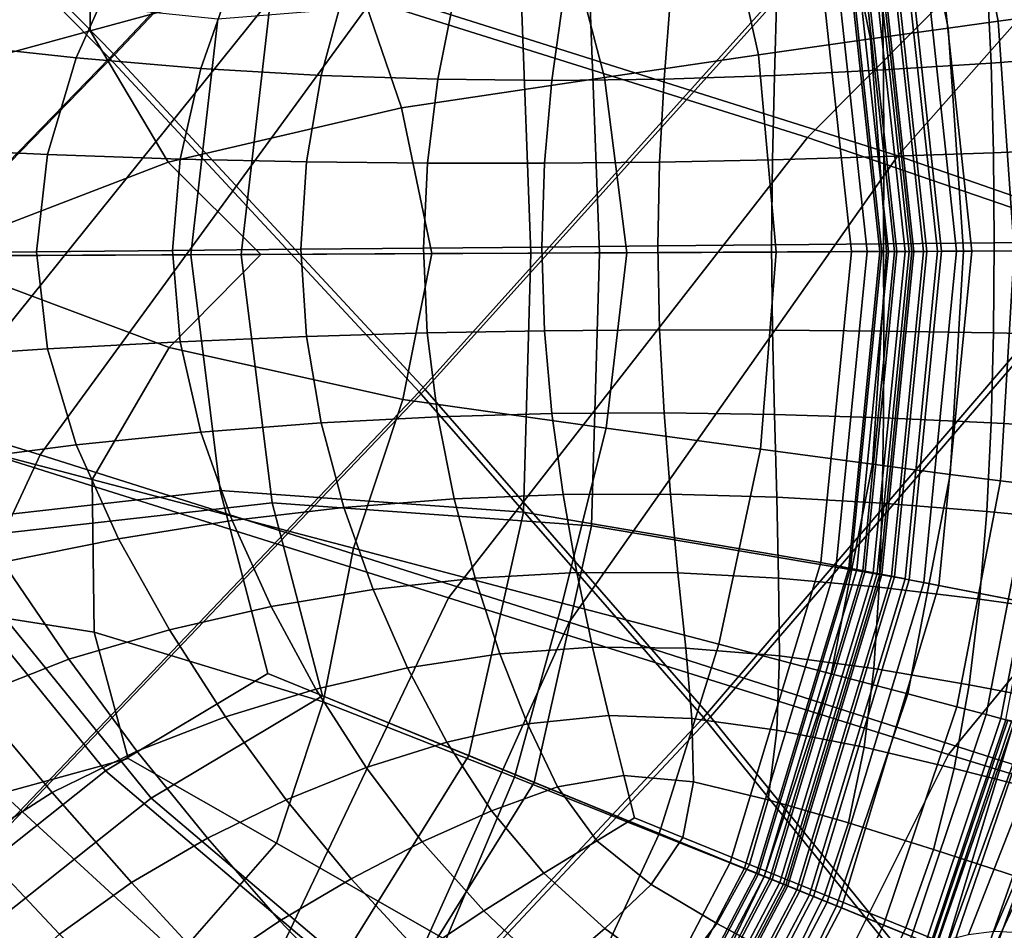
# Model space of a CAD drawing. Extents: x -3.29 to 3.54, y -2.92 to 1.93.
# Tile 103 of 167: x 0.1 to 0.23, y -0.09 to 0.03. Entities that reach past the tile are written whole.
import ezdxf

# ---------------------------------------------------------------- set-up
doc = ezdxf.new("R2010")
doc.units = 0

msp = doc.modelspace()

# ---------------------------------------------------------------- linework, layer by layer
for points in [[(0.18225, 0.09937, -0.00935), (0.11397, 0.02705, -0.00935), (0.0706, 0.07126, -0.00935), (0.1412, 0.14251, -0.00935)], [(0.18099, 0.09841, 0.03759), (0.14009, 0.14138, 0.03759), (0.07004, 0.07069, 0.0376), (0.1133, 0.02661, 0.0376)], [(0.21995, 0.05478, -0.00935), (0.28352, 0.12814, -0.00935), (0.31212, 0.08204, -0.00935), (0.2534, 0.00979, -0.00935)], [(0.21854, 0.05402, 0.03759), (0.25184, 0.00927, 0.03758), (0.30989, 0.08116, 0.03756), (0.28146, 0.12695, 0.03756)], [(0.21995, 0.05478, -0.00935), (0.15506, -0.01728, -0.00935), (0.11397, 0.02705, -0.00935), (0.18225, 0.09937, -0.00935)], [(0.21854, 0.05402, 0.03759), (0.18099, 0.09841, 0.03759), (0.1133, 0.02661, 0.0376), (0.15427, -0.01758, 0.0376)], [(0.13717, 0.03764, 3.38212), (0.1948, 0.09679, 3.38517), (0.2647, 0.07554, 3.31066), (0.20566, 0.0161, 3.30455)], [(0.14885, 0.03544, 3.39316), (0.21762, 0.01367, 3.31533), (0.27108, 0.07424, 3.31641), (0.20102, 0.09562, 3.39104)], [(0.20566, 0.0161, 3.30455), (0.2647, 0.07554, 3.31066), (0.3328, 0.05008, 3.22993), (0.27265, -0.00689, 3.22311)], [(0.21762, 0.01367, 3.31533), (0.28488, -0.00974, 3.23329), (0.33932, 0.04856, 3.23536), (0.27108, 0.07424, 3.31641)], [(0.11397, 0.02705, -0.00935), (0.04466, -0.04425, -0.00935), (0, 0, -0.00935), (0.0706, 0.07126, -0.00935)], [(0.1133, 0.02661, 0.0376), (0.07004, 0.07069, 0.0376), (0, 0, 0.03761), (0.04457, -0.04416, 0.03761)], [(0.22429, 0.03059, 2.84964), (0.23093, 0.0315, 2.83096), (0.22489, 0.06137, 2.83096), (0.21842, 0.05961, 2.84964)], [(0.23491, 0.03204, 2.80354), (0.22876, 0.06243, 2.80354), (0.22489, 0.06137, 2.83096), (0.23093, 0.0315, 2.83096)], [(0.11082, 0.05043, 2.87477), (0.11073, 0.03022, 2.87477), (0.14524, 0.03964, 2.87372), (0.14104, 0.05993, 2.87372)], [(0.21403, 0.02916, 2.86142), (0.22429, 0.03059, 2.84964), (0.21842, 0.05961, 2.84964), (0.2083, 0.05684, 2.86142)], [(0.13717, 0.03764, 3.38212), (0.08848, -0.02299, 3.38284), (0.0159, -0.00055, 3.46403), (0.07042, 0.05722, 3.45464)], [(0.21403, 0.02916, 2.86142), (0.2083, 0.05684, 2.86142), (0.19344, 0.05279, 2.86814), (0.1992, 0.02703, 2.86814)], [(0.14885, 0.03544, 3.39316), (0.0817, 0.05516, 3.46559), (0.03122, -0.00335, 3.47894), (0.10413, -0.02593, 3.39764)], [(0.21995, 0.05478, -0.00935), (0.2534, 0.00979, -0.00935), (0.19283, -0.06062, -0.00935), (0.15506, -0.01728, -0.00935)], [(0.21854, 0.05402, 0.03759), (0.15427, -0.01758, 0.0376), (0.1919, -0.06073, 0.0376), (0.25184, 0.00927, 0.03758)], [(0.1992, 0.02703, 2.86814), (0.19344, 0.05279, 2.86814), (0.17278, 0.04715, 2.87163), (0.17882, 0.02404, 2.87163)], [(0.11082, 0.05043, 2.87477), (0.07668, 0.04474, 2.87512), (0.06917, 0.01888, 2.87512), (0.11073, 0.03022, 2.87477)], [(0.24723, 0.05028, 0.18884), (0.25254, 0.00117, 0.18884), (0.22743, 0.00105, 0.18833), (0.22264, 0.04528, 0.18833)], [(0.23718, 0.04824, 0.21071), (0.21512, 0.04375, 0.21222), (0.21974, 0.00101, 0.21222), (0.24228, 0.00112, 0.21071)], [(0.15193, 0.02002, 2.87372), (0.17882, 0.02404, 2.87163), (0.17278, 0.04715, 2.87163), (0.14524, 0.03964, 2.87372)], [(0.17677, 0.03697, 0.21099), (0.17813, 0.00082, 0.21103), (0.22287, 0.00103, 0.21037), (0.21818, 0.04438, 0.21037)], [(0.21638, 0.04401, 0.20858), (0.21818, 0.04438, 0.21037), (0.22287, 0.00103, 0.21037), (0.22104, 0.00102, 0.20858)], [(0.21873, 0.04449, 0.18331), (0.22343, 0.00103, 0.18331), (0.22146, 0.00102, 0.18079), (0.2168, 0.04409, 0.18079)], [(0.21873, 0.04449, 0.18331), (0.22067, 0.04488, 0.18582), (0.22541, 0.00104, 0.18582), (0.22343, 0.00103, 0.18331)], [(0.22067, 0.04488, 0.18582), (0.22264, 0.04528, 0.18833), (0.22743, 0.00105, 0.18833), (0.22541, 0.00104, 0.18582)], [(0.21262, 0.04324, 0.20499), (0.21719, 0.001, 0.20499), (0.21527, 0.00099, 0.20321), (0.21074, 0.04286, 0.20321)], [(0.21182, 0.04308, 0.20545), (0.21074, 0.04286, 0.20321), (0.21527, 0.00099, 0.20321), (0.21638, 0.001, 0.20545)], [(0.211, 0.04291, 0.18331), (0.21293, 0.04331, 0.18079), (0.21751, 0.001, 0.18079), (0.21553, 0.00099, 0.18331)], [(0.21291, 0.0433, 0.20771), (0.21182, 0.04308, 0.20545), (0.21638, 0.001, 0.20545), (0.21748, 0.001, 0.20771)], [(0.2145, 0.04363, 0.20679), (0.21911, 0.00101, 0.20679), (0.21719, 0.001, 0.20499), (0.21262, 0.04324, 0.20499)], [(0.21291, 0.0433, 0.20771), (0.21748, 0.001, 0.20771), (0.21859, 0.00101, 0.20997), (0.21399, 0.04352, 0.20997)], [(0.21293, 0.04331, 0.18079), (0.21486, 0.0437, 0.17829), (0.21948, 0.00101, 0.17829), (0.21751, 0.001, 0.18079)], [(0.21399, 0.04352, 0.20997), (0.21859, 0.00101, 0.20997), (0.21974, 0.00101, 0.21222), (0.21512, 0.04375, 0.21222)], [(0.2145, 0.04363, 0.20679), (0.21638, 0.04401, 0.20858), (0.22104, 0.00102, 0.20858), (0.21911, 0.00101, 0.20679)], [(0.2168, 0.04409, 0.18079), (0.22146, 0.00102, 0.18079), (0.21948, 0.00101, 0.17829), (0.21486, 0.0437, 0.17829)], [(0.09172, 0.02852, 1.64792), (0.1089, 0.02664, 1.64763), (0.11448, 0.03919, 1.64697), (0.09918, 0.04201, 1.64773)], [(0.16776, 0.03508, 0.18834), (0.20706, 0.04211, 0.18833), (0.2115, 0.00098, 0.18833), (0.16904, 0.00078, 0.18834)], [(0.20906, 0.04252, 0.18582), (0.21356, 0.00099, 0.18582), (0.2115, 0.00098, 0.18833), (0.20706, 0.04211, 0.18833)], [(0.211, 0.04291, 0.18331), (0.21553, 0.00099, 0.18331), (0.21356, 0.00099, 0.18582), (0.20906, 0.04252, 0.18582)], [(0.1254, 0.02525, 1.64722), (0.12953, 0.03705, 1.64621), (0.11448, 0.03919, 1.64697), (0.1089, 0.02664, 1.64763)], [(0.12107, 0.01285, 2.87477), (0.15193, 0.02002, 2.87372), (0.14524, 0.03964, 2.87372), (0.11073, 0.03022, 2.87477)], [(0.24415, 0.02703, 1.64367), (0.24322, 0.03928, 1.64376), (0.22942, 0.03771, 1.64316), (0.23, 0.02596, 1.64329)], [(0.13452, 0.03353, 0.21155), (0.09072, 0.03807, 0.21199), (0.07824, 0.00036, 0.21218), (0.13074, 0.0006, 0.21164)], [(0.13717, 0.03764, 3.38212), (0.20566, 0.0161, 3.30455), (0.15818, -0.04485, 3.3012), (0.08848, -0.02299, 3.38284)], [(0.14132, 0.02432, 1.64669), (0.14434, 0.03557, 1.64547), (0.12953, 0.03705, 1.64621), (0.1254, 0.02525, 1.64722)], [(0.13452, 0.03353, 0.21155), (0.13074, 0.0006, 0.21164), (0.17813, 0.00082, 0.21103), (0.17677, 0.03697, 0.21099)], [(0.21573, 0.02504, 1.64342), (0.23, 0.02596, 1.64329), (0.22942, 0.03771, 1.64316), (0.21556, 0.03636, 1.64298)], [(0.12765, 0.03182, 0.18834), (0.12407, 0.00057, 0.18834), (0.07425, 0.00034, 0.18834), (0.0861, 0.03613, 0.18834)], [(0.14885, 0.03544, 3.39316), (0.10413, -0.02593, 3.39764), (0.17413, -0.04809, 3.31557), (0.21762, 0.01367, 3.31533)], [(0.14132, 0.02432, 1.64669), (0.15677, 0.0238, 1.64608), (0.15893, 0.0347, 1.64477), (0.14434, 0.03557, 1.64547)], [(0.20131, 0.02432, 1.6439), (0.20161, 0.0353, 1.64314), (0.18754, 0.03462, 1.64355), (0.18669, 0.02384, 1.6446)], [(0.20131, 0.02432, 1.6439), (0.21573, 0.02504, 1.64342), (0.21556, 0.03636, 1.64298), (0.20161, 0.0353, 1.64314)], [(0.12765, 0.03182, 0.18834), (0.16776, 0.03508, 0.18834), (0.16904, 0.00078, 0.18834), (0.12407, 0.00057, 0.18834)], [(0.15677, 0.0238, 1.64608), (0.17186, 0.02365, 1.64537), (0.17332, 0.0344, 1.64412), (0.15893, 0.0347, 1.64477)], [(0.18669, 0.02384, 1.6446), (0.18754, 0.03462, 1.64355), (0.17332, 0.0344, 1.64412), (0.17186, 0.02365, 1.64537)], [(0.22634, 0.00104, 2.84964), (0.23303, 0.00108, 2.83096), (0.23093, 0.0315, 2.83096), (0.22429, 0.03059, 2.84964)], [(0.23705, 0.00109, 2.80354), (0.23491, 0.03204, 2.80354), (0.23093, 0.0315, 2.83096), (0.23303, 0.00108, 2.83096)], [(0.12107, 0.01285, 2.87477), (0.11073, 0.03022, 2.87477), (0.06917, 0.01888, 2.87512), (0.08877, 0.00041, 2.87512)], [(0.21612, 0.001, 2.86142), (0.22634, 0.00104, 2.84964), (0.22429, 0.03059, 2.84964), (0.21403, 0.02916, 2.86142)], [(0.21612, 0.001, 2.86142), (0.21403, 0.02916, 2.86142), (0.1992, 0.02703, 2.86814), (0.20154, 0.00093, 2.86814)], [(0.09172, 0.02852, 1.64792), (0.08648, 0.01472, 1.64776), (0.1051, 0.01386, 1.64787), (0.1089, 0.02664, 1.64763)], [(0.15427, -0.01758, 0.0376), (0.1133, 0.02661, 0.0376), (0.04457, -0.04416, 0.03761), (0.08799, -0.08718, 0.03761)], [(0.15506, -0.01728, -0.00935), (0.08819, -0.08738, -0.00935), (0.04466, -0.04425, -0.00935), (0.11397, 0.02705, -0.00935)], [(0.1254, 0.02525, 1.64722), (0.1089, 0.02664, 1.64763), (0.1051, 0.01386, 1.64787), (0.12266, 0.01324, 1.64776)], [(0.20154, 0.00093, 2.86814), (0.1992, 0.02703, 2.86814), (0.17882, 0.02404, 2.87163), (0.18176, 0.00084, 2.87163)], [(0.24415, 0.02703, 1.64367), (0.23, 0.02596, 1.64329), (0.23029, 0.01408, 1.64313), (0.24467, 0.01468, 1.64335)], [(0.14132, 0.02432, 1.64669), (0.1254, 0.02525, 1.64722), (0.12266, 0.01324, 1.64776), (0.13935, 0.01286, 1.64742)], [(0.20131, 0.02432, 1.6439), (0.20105, 0.01314, 1.64424), (0.21577, 0.01356, 1.64349), (0.21573, 0.02504, 1.64342)], [(0.21573, 0.02504, 1.64342), (0.21577, 0.01356, 1.64349), (0.23029, 0.01408, 1.64313), (0.23, 0.02596, 1.64329)], [(0.14132, 0.02432, 1.64669), (0.13935, 0.01286, 1.64742), (0.15537, 0.01268, 1.64687), (0.15677, 0.0238, 1.64608)], [(0.15594, 0.00072, 2.87372), (0.18176, 0.00084, 2.87163), (0.17882, 0.02404, 2.87163), (0.15193, 0.02002, 2.87372)], [(0.15677, 0.0238, 1.64608), (0.15537, 0.01268, 1.64687), (0.17088, 0.01268, 1.64612), (0.17186, 0.02365, 1.64537)], [(0.18669, 0.02384, 1.6446), (0.17186, 0.02365, 1.64537), (0.17088, 0.01268, 1.64612), (0.1861, 0.01284, 1.64518)], [(0.20131, 0.02432, 1.6439), (0.18669, 0.02384, 1.6446), (0.1861, 0.01284, 1.64518), (0.20105, 0.01314, 1.64424)], [(0.13333, 0.00062, 2.8745), (0.15594, 0.00072, 2.87372), (0.15193, 0.02002, 2.87372), (0.12107, 0.01285, 2.87477)], [(0.20566, 0.0161, 3.30455), (0.27265, -0.00689, 3.22311), (0.22432, -0.06559, 3.21919), (0.15818, -0.04485, 3.3012)], [(0.08648, 0.01472, 1.64776), (0.08442, 0.00079, 1.64719), (0.10364, 0.00096, 1.64754), (0.1051, 0.01386, 1.64787)], [(0.24467, 0.01468, 1.64335), (0.23029, 0.01408, 1.64313), (0.23037, 0.00214, 1.64237), (0.24482, 0.00228, 1.64248)], [(0.12266, 0.01324, 1.64776), (0.1051, 0.01386, 1.64787), (0.10364, 0.00096, 1.64754), (0.12164, 0.00113, 1.64759)], [(0.13935, 0.01286, 1.64742), (0.12266, 0.01324, 1.64776), (0.12164, 0.00113, 1.64759), (0.13863, 0.00129, 1.64735)], [(0.21762, 0.01367, 3.31533), (0.17413, -0.04809, 3.31557), (0.24063, -0.06939, 3.23276), (0.28488, -0.00974, 3.23329)], [(0.20105, 0.01314, 1.64424), (0.1861, 0.01284, 1.64518), (0.18587, 0.00173, 1.64495), (0.20093, 0.00187, 1.64383)], [(0.20105, 0.01314, 1.64424), (0.20093, 0.00187, 1.64383), (0.21575, 0.00201, 1.64289), (0.21577, 0.01356, 1.64349)], [(0.21577, 0.01356, 1.64349), (0.21575, 0.00201, 1.64289), (0.23037, 0.00214, 1.64237), (0.23029, 0.01408, 1.64313)], [(0.13333, 0.00062, 2.8745), (0.12107, 0.01285, 2.87477), (0.08877, 0.00041, 2.87512), (0.12119, -0.01173, 2.87477)], [(0.13935, 0.01286, 1.64742), (0.13863, 0.00129, 1.64735), (0.15485, 0.00144, 1.64683), (0.15537, 0.01268, 1.64687)], [(0.15537, 0.01268, 1.64687), (0.15485, 0.00144, 1.64683), (0.17052, 0.00159, 1.64602), (0.17088, 0.01268, 1.64612)], [(0.1861, 0.01284, 1.64518), (0.17088, 0.01268, 1.64612), (0.17052, 0.00159, 1.64602), (0.18587, 0.00173, 1.64495)], [(0.25184, 0.00927, 0.03758), (0.1919, -0.06073, 0.0376), (0.2251, -0.10171, 0.03759), (0.28, -0.03478, 0.03758)], [(0.2534, 0.00979, -0.00935), (0.28173, -0.03457, -0.00935), (0.22624, -0.10187, -0.00935), (0.19283, -0.06062, -0.00935)], [(0.13935, -0.01026, 1.64621), (0.15536, -0.00978, 1.64562), (0.15485, 0.00144, 1.64683), (0.13863, 0.00129, 1.64735)], [(0.15536, -0.00978, 1.64562), (0.17088, -0.0095, 1.64473), (0.17052, 0.00159, 1.64602), (0.15485, 0.00144, 1.64683)], [(0.1861, -0.00938, 1.64356), (0.18587, 0.00173, 1.64495), (0.17052, 0.00159, 1.64602), (0.17088, -0.0095, 1.64473)], [(0.20104, -0.0094, 1.64233), (0.20093, 0.00187, 1.64383), (0.18587, 0.00173, 1.64495), (0.1861, -0.00938, 1.64356)], [(0.20104, -0.0094, 1.64233), (0.21576, -0.00954, 1.64129), (0.21575, 0.00201, 1.64289), (0.20093, 0.00187, 1.64383)], [(0.21576, -0.00954, 1.64129), (0.23029, -0.00979, 1.64068), (0.23037, 0.00214, 1.64237), (0.21575, 0.00201, 1.64289)], [(0.24467, -0.01012, 1.64074), (0.24482, 0.00228, 1.64248), (0.23037, 0.00214, 1.64237), (0.23029, -0.00979, 1.64068)], [(0.12119, -0.01173, 2.87477), (0.08877, 0.00041, 2.87512), (0.06934, -0.01824, 2.87512), (0.11101, -0.0292, 2.87477)], [(0.12794, -0.03064, 0.18834), (0.08643, -0.03533, 0.18834), (0.07425, 0.00034, 0.18834), (0.12407, 0.00057, 0.18834)], [(0.13482, -0.03229, 0.21155), (0.13074, 0.0006, 0.21164), (0.07824, 0.00036, 0.21218), (0.09107, -0.03723, 0.21199)], [(0.08648, -0.01311, 1.64615), (0.1051, -0.0119, 1.64648), (0.10364, 0.00096, 1.64754), (0.08442, 0.00079, 1.64719)], [(0.12266, -0.01096, 1.64649), (0.12164, 0.00113, 1.64759), (0.10364, 0.00096, 1.64754), (0.1051, -0.0119, 1.64648)], [(0.13333, 0.00062, 2.8745), (0.12119, -0.01173, 2.87477), (0.15211, -0.01861, 2.87372), (0.15594, 0.00072, 2.87372)], [(0.13935, -0.01026, 1.64621), (0.13863, 0.00129, 1.64735), (0.12164, 0.00113, 1.64759), (0.12266, -0.01096, 1.64649)], [(0.12794, -0.03064, 0.18834), (0.12407, 0.00057, 0.18834), (0.16904, 0.00078, 0.18834), (0.16807, -0.03353, 0.18834)], [(0.13482, -0.03229, 0.21155), (0.17711, -0.03534, 0.21099), (0.17813, 0.00082, 0.21103), (0.13074, 0.0006, 0.21164)], [(0.15594, 0.00072, 2.87372), (0.15211, -0.01861, 2.87372), (0.17903, -0.02239, 2.87163), (0.18176, 0.00084, 2.87163)], [(0.16807, -0.03353, 0.18834), (0.16904, 0.00078, 0.18834), (0.2115, 0.00098, 0.18833), (0.20744, -0.0402, 0.18833)], [(0.17711, -0.03534, 0.21099), (0.21858, -0.04236, 0.21037), (0.22287, 0.00103, 0.21037), (0.17813, 0.00082, 0.21103)], [(0.20154, 0.00093, 2.86814), (0.18176, 0.00084, 2.87163), (0.17903, -0.02239, 2.87163), (0.19944, -0.02519, 2.86814)], [(0.21612, 0.001, 2.86142), (0.20154, 0.00093, 2.86814), (0.19944, -0.02519, 2.86814), (0.21429, -0.02718, 2.86142)], [(0.20945, -0.04059, 0.18582), (0.20744, -0.0402, 0.18833), (0.2115, 0.00098, 0.18833), (0.21356, 0.00099, 0.18582)], [(0.21138, -0.04097, 0.18331), (0.20945, -0.04059, 0.18582), (0.21356, 0.00099, 0.18582), (0.21553, 0.00099, 0.18331)], [(0.21301, -0.04128, 0.20499), (0.21113, -0.04092, 0.20321), (0.21527, 0.00099, 0.20321), (0.21719, 0.001, 0.20499)], [(0.21221, -0.04113, 0.20545), (0.21638, 0.001, 0.20545), (0.21527, 0.00099, 0.20321), (0.21113, -0.04092, 0.20321)], [(0.21138, -0.04097, 0.18331), (0.21553, 0.00099, 0.18331), (0.21751, 0.001, 0.18079), (0.21332, -0.04134, 0.18079)], [(0.2133, -0.04134, 0.20771), (0.21748, 0.001, 0.20771), (0.21638, 0.001, 0.20545), (0.21221, -0.04113, 0.20545)], [(0.21489, -0.04165, 0.20679), (0.21301, -0.04128, 0.20499), (0.21719, 0.001, 0.20499), (0.21911, 0.00101, 0.20679)], [(0.2133, -0.04134, 0.20771), (0.21438, -0.04155, 0.20997), (0.21859, 0.00101, 0.20997), (0.21748, 0.001, 0.20771)], [(0.21332, -0.04134, 0.18079), (0.21751, 0.001, 0.18079), (0.21948, 0.00101, 0.17829), (0.21526, -0.04172, 0.17829)], [(0.21612, 0.001, 2.86142), (0.21429, -0.02718, 2.86142), (0.22456, -0.02852, 2.84964), (0.22634, 0.00104, 2.84964)], [(0.21438, -0.04155, 0.20997), (0.21551, -0.04177, 0.21222), (0.21974, 0.00101, 0.21222), (0.21859, 0.00101, 0.20997)], [(0.21489, -0.04165, 0.20679), (0.21911, 0.00101, 0.20679), (0.22104, 0.00102, 0.20858), (0.21678, -0.04201, 0.20858)], [(0.2172, -0.04209, 0.18079), (0.21526, -0.04172, 0.17829), (0.21948, 0.00101, 0.17829), (0.22146, 0.00102, 0.18079)], [(0.23762, -0.04605, 0.21071), (0.24228, 0.00112, 0.21071), (0.21974, 0.00101, 0.21222), (0.21551, -0.04177, 0.21222)], [(0.21678, -0.04201, 0.20858), (0.22104, 0.00102, 0.20858), (0.22287, 0.00103, 0.21037), (0.21858, -0.04236, 0.21037)], [(0.21913, -0.04247, 0.18331), (0.2172, -0.04209, 0.18079), (0.22146, 0.00102, 0.18079), (0.22343, 0.00103, 0.18331)], [(0.21913, -0.04247, 0.18331), (0.22343, 0.00103, 0.18331), (0.22541, 0.00104, 0.18582), (0.22107, -0.04284, 0.18582)], [(0.22107, -0.04284, 0.18582), (0.22541, 0.00104, 0.18582), (0.22743, 0.00105, 0.18833), (0.22305, -0.04323, 0.18833)], [(0.24768, -0.048, 0.18884), (0.22305, -0.04323, 0.18833), (0.22743, 0.00105, 0.18833), (0.25254, 0.00117, 0.18884)], [(0.22634, 0.00104, 2.84964), (0.22456, -0.02852, 2.84964), (0.23121, -0.02936, 2.83096), (0.23303, 0.00108, 2.83096)], [(0.23705, 0.00109, 2.80354), (0.23303, 0.00108, 2.83096), (0.23121, -0.02936, 2.83096), (0.23519, -0.02987, 2.80354)], [(0.10413, -0.02593, 3.39764), (0.03122, -0.00335, 3.47894), (-0.00275, -0.06533, 3.4894), (0.0746, -0.08948, 3.40238)], [(0.33491, -0.03086, 3.13899), (0.28621, -0.08466, 3.13686), (0.22432, -0.06559, 3.21919), (0.27265, -0.00689, 3.22311)], [(0.14132, -0.02169, 1.64429), (0.13935, -0.01026, 1.64621), (0.12266, -0.01096, 1.64649), (0.1254, -0.02292, 1.6447)], [(0.14132, -0.02169, 1.64429), (0.15677, -0.02088, 1.64361), (0.15536, -0.00978, 1.64562), (0.13935, -0.01026, 1.64621)], [(0.15677, -0.02088, 1.64361), (0.17186, -0.02045, 1.64266), (0.17088, -0.0095, 1.64473), (0.15536, -0.00978, 1.64562)], [(0.18669, -0.02037, 1.64143), (0.1861, -0.00938, 1.64356), (0.17088, -0.0095, 1.64473), (0.17186, -0.02045, 1.64266)], [(0.2013, -0.02057, 1.64017), (0.20104, -0.0094, 1.64233), (0.1861, -0.00938, 1.64356), (0.18669, -0.02037, 1.64143)], [(0.2013, -0.02057, 1.64017), (0.21573, -0.02102, 1.63911), (0.21576, -0.00954, 1.64129), (0.20104, -0.0094, 1.64233)], [(0.21573, -0.02102, 1.63911), (0.23, -0.02167, 1.63848), (0.23029, -0.00979, 1.64068), (0.21576, -0.00954, 1.64129)], [(0.24415, -0.02248, 1.63852), (0.24467, -0.01012, 1.64074), (0.23029, -0.00979, 1.64068), (0.23, -0.02167, 1.63848)], [(0.1254, -0.02292, 1.6447), (0.12266, -0.01096, 1.64649), (0.1051, -0.0119, 1.64648), (0.1089, -0.02461, 1.64484)], [(0.09172, -0.02681, 1.6447), (0.1089, -0.02461, 1.64484), (0.1051, -0.0119, 1.64648), (0.08648, -0.01311, 1.64615)], [(0.12119, -0.01173, 2.87477), (0.11101, -0.0292, 2.87477), (0.1456, -0.03829, 2.87372), (0.15211, -0.01861, 2.87372)], [(0.11128, -0.04941, 2.87477), (0.11101, -0.0292, 2.87477), (0.06934, -0.01824, 2.87512), (0.07709, -0.04403, 2.87512)], [(0.15427, -0.01758, 0.0376), (0.08799, -0.08718, 0.03761), (0.1291, -0.12791, 0.03761), (0.1919, -0.06073, 0.0376)], [(0.15506, -0.01728, -0.00935), (0.19283, -0.06062, -0.00935), (0.12947, -0.12828, -0.00935), (0.08819, -0.08738, -0.00935)], [(0.15211, -0.01861, 2.87372), (0.1456, -0.03829, 2.87372), (0.17321, -0.04556, 2.87163), (0.17903, -0.02239, 2.87163)], [(0.15677, -0.02088, 1.64361), (0.15892, -0.03174, 1.64119), (0.17332, -0.03117, 1.64021), (0.17186, -0.02045, 1.64266)], [(0.18669, -0.02037, 1.64143), (0.17186, -0.02045, 1.64266), (0.17332, -0.03117, 1.64021), (0.18754, -0.03113, 1.639)], [(0.2013, -0.02057, 1.64017), (0.18669, -0.02037, 1.64143), (0.18754, -0.03113, 1.639), (0.2016, -0.03155, 1.63776)], [(0.2013, -0.02057, 1.64017), (0.2016, -0.03155, 1.63776), (0.21555, -0.03234, 1.63674), (0.21573, -0.02102, 1.63911)], [(0.14132, -0.02169, 1.64429), (0.1254, -0.02292, 1.6447), (0.12952, -0.03464, 1.64247), (0.14433, -0.03288, 1.64194)], [(0.14132, -0.02169, 1.64429), (0.14433, -0.03288, 1.64194), (0.15892, -0.03174, 1.64119), (0.15677, -0.02088, 1.64361)], [(0.21573, -0.02102, 1.63911), (0.21555, -0.03234, 1.63674), (0.22941, -0.03344, 1.63615), (0.23, -0.02167, 1.63848)], [(0.24415, -0.02248, 1.63852), (0.23, -0.02167, 1.63848), (0.22941, -0.03344, 1.63615), (0.24321, -0.03475, 1.6362)], [(0.08848, -0.02299, 3.38284), (0.15818, -0.04485, 3.3012), (0.12805, -0.10808, 3.302), (0.05735, -0.08624, 3.38606)], [(0.1254, -0.02292, 1.6447), (0.1089, -0.02461, 1.64484), (0.11448, -0.03705, 1.64277), (0.12952, -0.03464, 1.64247)], [(0.19944, -0.02519, 2.86814), (0.17903, -0.02239, 2.87163), (0.17321, -0.04556, 2.87163), (0.19392, -0.051, 2.86814)], [(0.09172, -0.02681, 1.6447), (0.09918, -0.04016, 1.64286), (0.11448, -0.03705, 1.64277), (0.1089, -0.02461, 1.64484)], [(0.10413, -0.02593, 3.39764), (0.0746, -0.08948, 3.40238), (0.1456, -0.11165, 3.3178), (0.17413, -0.04809, 3.31557)], [(0.21429, -0.02718, 2.86142), (0.19944, -0.02519, 2.86814), (0.19392, -0.051, 2.86814), (0.20881, -0.05492, 2.86142)], [(0.21429, -0.02718, 2.86142), (0.20881, -0.05492, 2.86142), (0.21896, -0.05759, 2.84964), (0.22456, -0.02852, 2.84964)], [(0.22456, -0.02852, 2.84964), (0.21896, -0.05759, 2.84964), (0.22544, -0.05929, 2.83096), (0.23121, -0.02936, 2.83096)], [(0.11128, -0.04941, 2.87477), (0.14159, -0.05863, 2.87372), (0.1456, -0.03829, 2.87372), (0.11101, -0.0292, 2.87477)], [(0.23519, -0.02987, 2.80354), (0.23121, -0.02936, 2.83096), (0.22544, -0.05929, 2.83096), (0.22933, -0.06032, 2.80354)], [(0.23719, -0.03012, 2.76958), (0.23519, -0.02987, 2.80354), (0.22933, -0.06032, 2.80354), (0.23127, -0.06083, 2.76958)], [(0.13426, -0.05489, 0.18834), (0.11277, -0.06776, 0.18834), (0.08643, -0.03533, 0.18834), (0.12794, -0.03064, 0.18834)], [(0.13426, -0.05489, 0.18834), (0.12794, -0.03064, 0.18834), (0.16807, -0.03353, 0.18834), (0.16086, -0.06576, 0.18834)], [(0.15892, -0.03174, 1.64119), (0.1617, -0.04224, 1.63874), (0.17515, -0.04152, 1.63781), (0.17332, -0.03117, 1.64021)], [(0.18754, -0.03113, 1.639), (0.17332, -0.03117, 1.64021), (0.17515, -0.04152, 1.63781), (0.18853, -0.04156, 1.63668)], [(0.2016, -0.03155, 1.63776), (0.18754, -0.03113, 1.639), (0.18853, -0.04156, 1.63668), (0.20185, -0.04224, 1.63554)], [(0.23719, -0.03012, 2.76958), (0.23127, -0.06083, 2.76958), (0.23192, -0.061, 2.73125), (0.23785, -0.03021, 2.73125)], [(0.14148, -0.05784, 0.21137), (0.13482, -0.03229, 0.21155), (0.09107, -0.03723, 0.21199), (0.11883, -0.07141, 0.21155)], [(0.14148, -0.05784, 0.21137), (0.16951, -0.0693, 0.21096), (0.17711, -0.03534, 0.21099), (0.13482, -0.03229, 0.21155)], [(0.14433, -0.03288, 1.64194), (0.1482, -0.04374, 1.63947), (0.1617, -0.04224, 1.63874), (0.15892, -0.03174, 1.64119)], [(0.2016, -0.03155, 1.63776), (0.20185, -0.04224, 1.63554), (0.21515, -0.04344, 1.6346), (0.21555, -0.03234, 1.63674)], [(0.21555, -0.03234, 1.63674), (0.21515, -0.04344, 1.6346), (0.22846, -0.04503, 1.63408), (0.22941, -0.03344, 1.63615)], [(0.14433, -0.03288, 1.64194), (0.12952, -0.03464, 1.64247), (0.1347, -0.04602, 1.64003), (0.1482, -0.04374, 1.63947)], [(0.16086, -0.06576, 0.18834), (0.16807, -0.03353, 0.18834), (0.20744, -0.0402, 0.18833), (0.19546, -0.07991, 0.18833)], [(0.24321, -0.03475, 1.6362), (0.22941, -0.03344, 1.63615), (0.22846, -0.04503, 1.63408), (0.2418, -0.04688, 1.63417)], [(0.12952, -0.03464, 1.64247), (0.11448, -0.03705, 1.64277), (0.12126, -0.0491, 1.64043), (0.1347, -0.04602, 1.64003)], [(0.3021, -0.07707, 0.03757), (0.28, -0.03478, 0.03758), (0.2251, -0.10171, 0.03759), (0.25283, -0.13939, 0.03758)], [(0.30406, -0.07724, -0.00935), (0.25425, -0.1399, -0.00935), (0.22624, -0.10187, -0.00935), (0.28173, -0.03457, -0.00935)], [(0.11277, -0.06776, 0.18834), (0.08814, -0.08733, 0.18834), (0.05275, -0.05226, 0.18834), (0.08643, -0.03533, 0.18834)], [(0.16951, -0.0693, 0.21096), (0.20596, -0.0842, 0.21037), (0.21858, -0.04236, 0.21037), (0.17711, -0.03534, 0.21099)], [(0.11883, -0.07141, 0.21155), (0.09107, -0.03723, 0.21199), (0.05558, -0.05507, 0.21218), (0.09288, -0.09202, 0.21164)], [(0.09918, -0.04016, 1.64286), (0.1079, -0.05299, 1.64068), (0.12126, -0.0491, 1.64043), (0.11448, -0.03705, 1.64277)], [(0.14159, -0.05863, 2.87372), (0.16688, -0.06859, 2.87163), (0.17321, -0.04556, 2.87163), (0.1456, -0.03829, 2.87372)], [(0.08442, -0.04451, 1.64261), (0.09512, -0.058, 1.64065), (0.1079, -0.05299, 1.64068), (0.09918, -0.04016, 1.64286)], [(0.19735, -0.08068, 0.18582), (0.19546, -0.07991, 0.18833), (0.20744, -0.0402, 0.18833), (0.20945, -0.04059, 0.18582)], [(0.16495, -0.05227, 1.63662), (0.17724, -0.05139, 1.63586), (0.17515, -0.04152, 1.63781), (0.1617, -0.04224, 1.63874)], [(0.18957, -0.05155, 1.63489), (0.18853, -0.04156, 1.63668), (0.17515, -0.04152, 1.63781), (0.17724, -0.05139, 1.63586)], [(0.20196, -0.05256, 1.63391), (0.20185, -0.04224, 1.63554), (0.18853, -0.04156, 1.63668), (0.18957, -0.05155, 1.63489)], [(0.19918, -0.08143, 0.18331), (0.19735, -0.08068, 0.18582), (0.20945, -0.04059, 0.18582), (0.21138, -0.04097, 0.18331)], [(0.20071, -0.08205, 0.20499), (0.19894, -0.08133, 0.20321), (0.21113, -0.04092, 0.20321), (0.21301, -0.04128, 0.20499)], [(0.19996, -0.08175, 0.20545), (0.21221, -0.04113, 0.20545), (0.21113, -0.04092, 0.20321), (0.19894, -0.08133, 0.20321)], [(0.19918, -0.08143, 0.18331), (0.21138, -0.04097, 0.18331), (0.21332, -0.04134, 0.18079), (0.201, -0.08217, 0.18079)], [(0.20098, -0.08216, 0.20771), (0.2133, -0.04134, 0.20771), (0.21221, -0.04113, 0.20545), (0.19996, -0.08175, 0.20545)], [(0.20248, -0.08278, 0.20679), (0.20071, -0.08205, 0.20499), (0.21301, -0.04128, 0.20499), (0.21489, -0.04165, 0.20679)], [(0.20098, -0.08216, 0.20771), (0.202, -0.08258, 0.20997), (0.21438, -0.04155, 0.20997), (0.2133, -0.04134, 0.20771)], [(0.201, -0.08217, 0.18079), (0.21332, -0.04134, 0.18079), (0.21526, -0.04172, 0.17829), (0.20283, -0.08292, 0.17829)], [(0.202, -0.08258, 0.20997), (0.20306, -0.08302, 0.21222), (0.21551, -0.04177, 0.21222), (0.21438, -0.04155, 0.20997)], [(0.20248, -0.08278, 0.20679), (0.21489, -0.04165, 0.20679), (0.21678, -0.04201, 0.20858), (0.20426, -0.08351, 0.20858)], [(0.15273, -0.05414, 1.63721), (0.16495, -0.05227, 1.63662), (0.1617, -0.04224, 1.63874), (0.1482, -0.04374, 1.63947)], [(0.20196, -0.05256, 1.63391), (0.21445, -0.05423, 1.63311), (0.21515, -0.04344, 1.6346), (0.20185, -0.04224, 1.63554)], [(0.20465, -0.08367, 0.18079), (0.20283, -0.08292, 0.17829), (0.21526, -0.04172, 0.17829), (0.2172, -0.04209, 0.18079)], [(0.22389, -0.09153, 0.21071), (0.23762, -0.04605, 0.21071), (0.21551, -0.04177, 0.21222), (0.20306, -0.08302, 0.21222)], [(0.20426, -0.08351, 0.20858), (0.21678, -0.04201, 0.20858), (0.21858, -0.04236, 0.21037), (0.20596, -0.0842, 0.21037)], [(0.20648, -0.08441, 0.18331), (0.20465, -0.08367, 0.18079), (0.2172, -0.04209, 0.18079), (0.21913, -0.04247, 0.18331)], [(0.20648, -0.08441, 0.18331), (0.21913, -0.04247, 0.18331), (0.22107, -0.04284, 0.18582), (0.2083, -0.08516, 0.18582)], [(0.2083, -0.08516, 0.18582), (0.22107, -0.04284, 0.18582), (0.22305, -0.04323, 0.18833), (0.21017, -0.08592, 0.18833)], [(0.11578, -0.06613, 2.8745), (0.11128, -0.04941, 2.87477), (0.07709, -0.04403, 2.87512), (0.09909, -0.07075, 2.87477)], [(0.15273, -0.05414, 1.63721), (0.1482, -0.04374, 1.63947), (0.1347, -0.04602, 1.64003), (0.14062, -0.05694, 1.63765)], [(0.23338, -0.09541, 0.18884), (0.21017, -0.08592, 0.18833), (0.22305, -0.04323, 0.18833), (0.24768, -0.048, 0.18884)], [(0.21445, -0.05423, 1.63311), (0.22707, -0.05638, 1.63267), (0.22846, -0.04503, 1.63408), (0.21515, -0.04344, 1.6346)], [(0.15818, -0.04485, 3.3012), (0.22432, -0.06559, 3.21919), (0.1937, -0.12686, 3.2196), (0.12805, -0.10808, 3.302)], [(0.18602, -0.07619, 2.86814), (0.19392, -0.051, 2.86814), (0.17321, -0.04556, 2.87163), (0.16688, -0.06859, 2.87163)], [(0.23985, -0.05883, 1.63279), (0.2418, -0.04688, 1.63417), (0.22846, -0.04503, 1.63408), (0.22707, -0.05638, 1.63267)], [(0.14062, -0.05694, 1.63765), (0.1347, -0.04602, 1.64003), (0.12126, -0.0491, 1.64043), (0.12867, -0.06063, 1.63797)], [(0.24476, -0.10006, 0.2092), (0.25976, -0.05034, 0.2092), (0.23762, -0.04605, 0.21071), (0.22389, -0.09153, 0.21071)], [(0.17413, -0.04809, 3.31557), (0.1456, -0.11165, 3.3178), (0.21164, -0.13104, 3.23453), (0.24063, -0.06939, 3.23276)], [(0.11693, -0.06515, 1.6382), (0.12867, -0.06063, 1.63797), (0.12126, -0.0491, 1.64043), (0.1079, -0.05299, 1.64068)], [(0.11578, -0.06613, 2.8745), (0.13541, -0.07735, 2.87372), (0.14159, -0.05863, 2.87372), (0.11128, -0.04941, 2.87477)], [(0.16861, -0.06157, 1.63485), (0.17938, -0.06045, 1.63432), (0.17724, -0.05139, 1.63586), (0.16495, -0.05227, 1.63662)], [(0.19035, -0.06085, 1.63356), (0.18957, -0.05155, 1.63489), (0.17724, -0.05139, 1.63586), (0.17938, -0.06045, 1.63432)], [(0.19994, -0.08177, 2.86142), (0.20881, -0.05492, 2.86142), (0.19392, -0.051, 2.86814), (0.18602, -0.07619, 2.86814)], [(0.2016, -0.06238, 1.63276), (0.20196, -0.05256, 1.63391), (0.18957, -0.05155, 1.63489), (0.19035, -0.06085, 1.63356)], [(0.10569, -0.07066, 1.63822), (0.11693, -0.06515, 1.6382), (0.1079, -0.05299, 1.64068), (0.09512, -0.058, 1.64065)], [(0.15794, -0.06396, 1.63519), (0.16861, -0.06157, 1.63485), (0.16495, -0.05227, 1.63662), (0.15273, -0.05414, 1.63721)], [(0.2016, -0.06238, 1.63276), (0.21318, -0.06466, 1.63211), (0.21445, -0.05423, 1.63311), (0.20196, -0.05256, 1.63391)], [(0.15794, -0.06396, 1.63519), (0.15273, -0.05414, 1.63721), (0.14062, -0.05694, 1.63765), (0.14728, -0.06734, 1.63541)], [(0.21318, -0.06466, 1.63211), (0.22508, -0.06746, 1.63177), (0.22707, -0.05638, 1.63267), (0.21445, -0.05423, 1.63311)], [(0.13426, -0.05489, 0.18834), (0.16086, -0.06576, 0.18834), (0.14343, -0.09381, 0.18834), (0.11277, -0.06776, 0.18834)], [(0.19994, -0.08177, 2.86142), (0.20953, -0.08565, 2.84964), (0.21896, -0.05759, 2.84964), (0.20881, -0.05492, 2.86142)], [(0.14728, -0.06734, 1.63541), (0.14062, -0.05694, 1.63765), (0.12867, -0.06063, 1.63797), (0.13669, -0.07163, 1.63555)], [(0.23729, -0.07054, 1.63194), (0.23985, -0.05883, 1.63279), (0.22707, -0.05638, 1.63267), (0.22508, -0.06746, 1.63177)], [(0.10569, -0.07066, 1.63822), (0.09512, -0.058, 1.64065), (0.08342, -0.06444, 1.64022), (0.09528, -0.0773, 1.63793)], [(0.14148, -0.05784, 0.21137), (0.11883, -0.07141, 0.21155), (0.15114, -0.09886, 0.21099), (0.16951, -0.0693, 0.21096)], [(0.13541, -0.07735, 2.87372), (0.15783, -0.09015, 2.87163), (0.16688, -0.06859, 2.87163), (0.14159, -0.05863, 2.87372)], [(0.20953, -0.08565, 2.84964), (0.21574, -0.08819, 2.83096), (0.22544, -0.05929, 2.83096), (0.21896, -0.05759, 2.84964)], [(0.21946, -0.08971, 2.80354), (0.22933, -0.06032, 2.80354), (0.22544, -0.05929, 2.83096), (0.21574, -0.08819, 2.83096)], [(0.12625, -0.07669, 1.63563), (0.13669, -0.07163, 1.63555), (0.12867, -0.06063, 1.63797), (0.11693, -0.06515, 1.6382)], [(0.1919, -0.06073, 0.0376), (0.1291, -0.12791, 0.03761), (0.16675, -0.16522, 0.0376), (0.2251, -0.10171, 0.03759)], [(0.19283, -0.06062, -0.00935), (0.22624, -0.10187, -0.00935), (0.16735, -0.16582, -0.00935), (0.12947, -0.12828, -0.00935)], [(0.16861, -0.06157, 1.63485), (0.1726, -0.06989, 1.63342), (0.18136, -0.06838, 1.63317), (0.17938, -0.06045, 1.63432)], [(0.19035, -0.06085, 1.63356), (0.17938, -0.06045, 1.63432), (0.18136, -0.06838, 1.63317), (0.19059, -0.06923, 1.6326)], [(0.2016, -0.06238, 1.63276), (0.19035, -0.06085, 1.63356), (0.19059, -0.06923, 1.6326), (0.20045, -0.07161, 1.63195)], [(0.22132, -0.09047, 2.76958), (0.23127, -0.06083, 2.76958), (0.22933, -0.06032, 2.80354), (0.21946, -0.08971, 2.80354)], [(0.22132, -0.09047, 2.76958), (0.22194, -0.09072, 2.73125), (0.23192, -0.061, 2.73125), (0.23127, -0.06083, 2.76958)], [(0.22194, -0.09072, 2.73125), (0.22194, -0.09072, 2.69074), (0.23192, -0.061, 2.69074), (0.23192, -0.061, 2.73125)], [(0.22267, -0.09084, 1.87161), (0.22194, -0.09072, 1.71844), (0.23192, -0.061, 1.71844), (0.23267, -0.06122, 1.87166)], [(0.22194, -0.09072, 1.71844), (0.22194, -0.09072, 1.55639), (0.23192, -0.061, 1.55639), (0.23192, -0.061, 1.71844)], [(0.22219, -0.09066, 2.61143), (0.23221, -0.06105, 2.61138), (0.23192, -0.061, 2.65023), (0.22194, -0.09072, 2.65023)], [(0.22194, -0.09072, 2.65023), (0.23192, -0.061, 2.65023), (0.23192, -0.061, 2.69074), (0.22194, -0.09072, 2.69074)], [(0.22219, -0.09066, 2.61143), (0.22294, -0.09047, 2.57606), (0.23308, -0.06122, 2.57588), (0.23221, -0.06105, 2.61138)], [(0.22267, -0.09084, 1.87161), (0.23267, -0.06122, 1.87166), (0.2349, -0.0619, 2.00721), (0.22488, -0.09119, 2.00703)], [(0.22294, -0.09047, 2.57606), (0.22446, -0.09008, 2.54583), (0.23481, -0.06155, 2.54539), (0.23308, -0.06122, 2.57588)], [(0.15794, -0.06396, 1.63519), (0.16387, -0.07306, 1.63346), (0.1726, -0.06989, 1.63342), (0.16861, -0.06157, 1.63485)], [(0.2016, -0.06238, 1.63276), (0.20045, -0.07161, 1.63195), (0.21109, -0.07467, 1.63144), (0.21318, -0.06466, 1.63211)], [(0.22698, -0.08945, 2.52247), (0.23771, -0.06209, 2.52158), (0.23481, -0.06155, 2.54539), (0.22446, -0.09008, 2.54583)], [(0.22488, -0.09119, 2.00703), (0.2349, -0.0619, 2.00721), (0.23936, -0.06327, 2.11626), (0.22928, -0.0919, 2.11581)], [(0.23038, -0.08901, 2.50513), (0.24148, -0.06322, 2.50372), (0.23771, -0.06209, 2.52158), (0.22698, -0.08945, 2.52247)], [(0.23663, -0.09307, 2.18908), (0.22928, -0.0919, 2.11581), (0.23936, -0.06327, 2.11626), (0.24681, -0.06553, 2.18998)], [(0.23038, -0.08901, 2.50513), (0.23453, -0.08923, 2.49299), (0.24586, -0.06526, 2.49105), (0.24148, -0.06322, 2.50372)], [(0.11619, -0.08258, 1.63559), (0.12625, -0.07669, 1.63563), (0.11693, -0.06515, 1.6382), (0.10569, -0.07066, 1.63822)], [(0.15794, -0.06396, 1.63519), (0.14728, -0.06734, 1.63541), (0.15468, -0.07716, 1.63342), (0.16387, -0.07306, 1.63346)], [(0.21318, -0.06466, 1.63211), (0.21109, -0.07467, 1.63144), (0.22234, -0.0782, 1.63122), (0.22508, -0.06746, 1.63177)], [(0.11578, -0.06613, 2.8745), (0.09909, -0.07075, 2.87477), (0.12242, -0.09218, 2.87372), (0.13541, -0.07735, 2.87372)], [(0.16086, -0.06576, 0.18834), (0.19546, -0.07991, 0.18833), (0.17619, -0.11663, 0.18833), (0.14343, -0.09381, 0.18834)], [(0.28621, -0.08466, 3.13686), (0.25567, -0.14166, 3.13782), (0.1937, -0.12686, 3.2196), (0.22432, -0.06559, 3.21919)], [(0.14728, -0.06734, 1.63541), (0.13669, -0.07163, 1.63555), (0.14526, -0.08206, 1.63332), (0.15468, -0.07716, 1.63342)], [(0.23729, -0.07054, 1.63194), (0.22508, -0.06746, 1.63177), (0.22234, -0.0782, 1.63122), (0.23401, -0.08198, 1.63145)], [(0.11277, -0.06776, 0.18834), (0.14343, -0.09381, 0.18834), (0.12008, -0.11898, 0.18834), (0.08814, -0.08733, 0.18834)], [(0.175, -0.09996, 2.86814), (0.18602, -0.07619, 2.86814), (0.16688, -0.06859, 2.87163), (0.15783, -0.09015, 2.87163)], [(0.1726, -0.06989, 1.63342), (0.17778, -0.07705, 1.63229), (0.18278, -0.07401, 1.63245), (0.18136, -0.06838, 1.63317)], [(0.19059, -0.06923, 1.6326), (0.18136, -0.06838, 1.63317), (0.18278, -0.07401, 1.63245), (0.18916, -0.0766, 1.63192)], [(0.16951, -0.0693, 0.21096), (0.15114, -0.09886, 0.21099), (0.18566, -0.1229, 0.21037), (0.20596, -0.0842, 0.21037)], [(0.16387, -0.07306, 1.63346), (0.17076, -0.08133, 1.63206), (0.17778, -0.07705, 1.63229), (0.1726, -0.06989, 1.63342)], [(0.20045, -0.07161, 1.63195), (0.19059, -0.06923, 1.6326), (0.18916, -0.0766, 1.63192), (0.19798, -0.08017, 1.63135)], [(0.303, -0.08937, 3.14923), (0.24063, -0.06939, 3.23276), (0.21164, -0.13104, 3.23453), (0.27414, -0.14685, 3.15143)], [(0.09909, -0.07075, 2.87477), (0.08154, -0.08079, 2.87477), (0.10695, -0.10596, 2.87372), (0.12242, -0.09218, 2.87372)], [(0.11883, -0.07141, 0.21155), (0.09288, -0.09202, 0.21164), (0.12654, -0.12537, 0.21103), (0.15114, -0.09886, 0.21099)], [(0.11619, -0.08258, 1.63559), (0.10569, -0.07066, 1.63822), (0.09528, -0.0773, 1.63793), (0.1067, -0.08938, 1.63534)], [(0.12625, -0.07669, 1.63563), (0.13586, -0.08763, 1.6332), (0.14526, -0.08206, 1.63332), (0.13669, -0.07163, 1.63555)], [(0.20045, -0.07161, 1.63195), (0.19798, -0.08017, 1.63135), (0.20793, -0.0842, 1.63096), (0.21109, -0.07467, 1.63144)], [(0.16387, -0.07306, 1.63346), (0.15468, -0.07716, 1.63342), (0.16283, -0.08632, 1.63178), (0.17076, -0.08133, 1.63206)], [(0.18497, -0.08284, 1.63142), (0.18916, -0.0766, 1.63192), (0.18278, -0.07401, 1.63245), (0.17778, -0.07705, 1.63229)], [(0.21109, -0.07467, 1.63144), (0.20793, -0.0842, 1.63096), (0.21869, -0.08855, 1.63087), (0.22234, -0.0782, 1.63122)], [(0.11619, -0.08258, 1.63559), (0.12664, -0.09388, 1.63303), (0.13586, -0.08763, 1.6332), (0.12625, -0.07669, 1.63563)], [(0.18766, -0.1072, 2.86142), (0.19994, -0.08177, 2.86142), (0.18602, -0.07619, 2.86814), (0.175, -0.09996, 2.86814)], [(0.19369, -0.08799, 1.63083), (0.19798, -0.08017, 1.63135), (0.18916, -0.0766, 1.63192), (0.18497, -0.08284, 1.63142)], [(0.1067, -0.08938, 1.63534), (0.09528, -0.0773, 1.63793), (0.086, -0.08521, 1.6372), (0.09802, -0.09712, 1.63481)], [(0.13541, -0.07735, 2.87372), (0.12242, -0.09218, 2.87372), (0.14385, -0.1089, 2.87163), (0.15783, -0.09015, 2.87163)], [(0.15468, -0.07716, 1.63342), (0.14526, -0.08206, 1.63332), (0.15436, -0.09191, 1.63146), (0.16283, -0.08632, 1.63178)], [(0.17887, -0.08866, 1.63101), (0.18497, -0.08284, 1.63142), (0.17778, -0.07705, 1.63229), (0.17076, -0.08133, 1.63206)], [(0.23401, -0.08198, 1.63145), (0.22234, -0.0782, 1.63122), (0.21869, -0.08855, 1.63087), (0.22994, -0.09311, 1.63119)], [(0.07166, -0.09843, 2.87477), (0.0933, -0.12157, 2.87372), (0.10695, -0.10596, 2.87372), (0.08154, -0.08079, 2.87477)], [(0.19735, -0.08068, 0.18582), (0.1779, -0.11776, 0.18582), (0.17619, -0.11663, 0.18833), (0.19546, -0.07991, 0.18833)], [(0.19918, -0.08143, 0.18331), (0.17954, -0.11885, 0.18331), (0.1779, -0.11776, 0.18582), (0.19735, -0.08068, 0.18582)], [(0.19369, -0.08799, 1.63083), (0.20345, -0.09319, 1.63051), (0.20793, -0.0842, 1.63096), (0.19798, -0.08017, 1.63135)], [(0.13586, -0.08763, 1.6332), (0.14573, -0.09803, 1.63113), (0.15436, -0.09191, 1.63146), (0.14526, -0.08206, 1.63332)], [(0.17887, -0.08866, 1.63101), (0.17076, -0.08133, 1.63206), (0.16283, -0.08632, 1.63178), (0.17173, -0.09476, 1.63058)], [(0.20071, -0.08205, 0.20499), (0.18092, -0.11977, 0.20499), (0.17933, -0.11871, 0.20321), (0.19894, -0.08133, 0.20321)], [(0.19996, -0.08175, 0.20545), (0.19894, -0.08133, 0.20321), (0.17933, -0.11871, 0.20321), (0.18024, -0.11932, 0.20545)], [(0.19918, -0.08143, 0.18331), (0.201, -0.08217, 0.18079), (0.18119, -0.11994, 0.18079), (0.17954, -0.11885, 0.18331)], [(0.20098, -0.08216, 0.20771), (0.19996, -0.08175, 0.20545), (0.18024, -0.11932, 0.20545), (0.18117, -0.11993, 0.20771)], [(0.20248, -0.08278, 0.20679), (0.18252, -0.12083, 0.20679), (0.18092, -0.11977, 0.20499), (0.20071, -0.08205, 0.20499)], [(0.18766, -0.1072, 2.86142), (0.19654, -0.11226, 2.84964), (0.20953, -0.08565, 2.84964), (0.19994, -0.08177, 2.86142)], [(0.24633, -0.08609, 1.63222), (0.23401, -0.08198, 1.63145), (0.22994, -0.09311, 1.63119), (0.24189, -0.09795, 1.63205)], [(0.11619, -0.08258, 1.63559), (0.1067, -0.08938, 1.63534), (0.11779, -0.10083, 1.63278), (0.12664, -0.09388, 1.63303)], [(0.18798, -0.09537, 1.63034), (0.19369, -0.08799, 1.63083), (0.18497, -0.08284, 1.63142), (0.17887, -0.08866, 1.63101)], [(0.20098, -0.08216, 0.20771), (0.18117, -0.11993, 0.20771), (0.18209, -0.12054, 0.20997), (0.202, -0.08258, 0.20997)], [(0.201, -0.08217, 0.18079), (0.20283, -0.08292, 0.17829), (0.18283, -0.12103, 0.17829), (0.18119, -0.11994, 0.18079)], [(0.202, -0.08258, 0.20997), (0.18209, -0.12054, 0.20997), (0.18305, -0.12117, 0.21222), (0.20306, -0.08302, 0.21222)], [(0.20248, -0.08278, 0.20679), (0.20426, -0.08351, 0.20858), (0.18413, -0.12189, 0.20858), (0.18252, -0.12083, 0.20679)], [(0.20465, -0.08367, 0.18079), (0.18448, -0.12212, 0.18079), (0.18283, -0.12103, 0.17829), (0.20283, -0.08292, 0.17829)], [(0.22389, -0.09153, 0.21071), (0.20306, -0.08302, 0.21222), (0.18305, -0.12117, 0.21222), (0.20182, -0.1336, 0.21071)], [(0.20426, -0.08351, 0.20858), (0.20596, -0.0842, 0.21037), (0.18566, -0.1229, 0.21037), (0.18413, -0.12189, 0.20858)], [(0.20648, -0.08441, 0.18331), (0.18612, -0.12321, 0.18331), (0.18448, -0.12212, 0.18079), (0.20465, -0.08367, 0.18079)], [(0.20648, -0.08441, 0.18331), (0.2083, -0.08516, 0.18582), (0.18777, -0.1243, 0.18582), (0.18612, -0.12321, 0.18331)], [(0.20345, -0.09319, 1.63051), (0.21397, -0.09848, 1.63055), (0.21869, -0.08855, 1.63087), (0.20793, -0.0842, 1.63096)], [(0.2083, -0.08516, 0.18582), (0.21017, -0.08592, 0.18833), (0.18945, -0.12541, 0.18833), (0.18777, -0.1243, 0.18582)], [(0.23338, -0.09541, 0.18884), (0.21037, -0.13926, 0.18884), (0.18945, -0.12541, 0.18833), (0.21017, -0.08592, 0.18833)], [(0.19654, -0.11226, 2.84964), (0.20235, -0.11559, 2.83096), (0.21574, -0.08819, 2.83096), (0.20953, -0.08565, 2.84964)], [(0.019, -0.15411, 0.0376), (0.0625, -0.19133, 0.0376), (0.1291, -0.12791, 0.03761), (0.08799, -0.08718, 0.03761)], [(0.05236, -0.15323, 3.39053), (0.05735, -0.08624, 3.38606), (0.12805, -0.10808, 3.302), (0.12104, -0.17435, 3.30833)], [(0.17173, -0.09476, 1.63058), (0.16283, -0.08632, 1.63178), (0.15436, -0.09191, 1.63146), (0.16393, -0.10116, 1.63012)], [(0.01871, -0.15489, -0.00935), (0.08819, -0.08738, -0.00935), (0.12947, -0.12828, -0.00935), (0.0624, -0.19226, -0.00935)], [(0.0688, -0.11214, 0.18834), (0.08814, -0.08733, 0.18834), (0.12008, -0.11898, 0.18834), (0.09513, -0.14256, 0.18834)], [(0.12664, -0.09388, 1.63303), (0.13711, -0.10466, 1.63082), (0.14573, -0.09803, 1.63113), (0.13586, -0.08763, 1.6332)], [(0.18798, -0.09537, 1.63034), (0.19786, -0.10178, 1.63006), (0.20345, -0.09319, 1.63051), (0.19369, -0.08799, 1.63083)], [(0.20584, -0.11758, 2.80354), (0.21946, -0.08971, 2.80354), (0.21574, -0.08819, 2.83096), (0.20235, -0.11559, 2.83096)], [(0.22498, -0.10388, 1.63101), (0.22994, -0.09311, 1.63119), (0.21869, -0.08855, 1.63087), (0.21397, -0.09848, 1.63055)], [(0.18798, -0.09537, 1.63034), (0.17887, -0.08866, 1.63101), (0.17173, -0.09476, 1.63058), (0.18129, -0.10264, 1.62984)]]:
    msp.add_3dface(points)

doc.saveas('drawing.dxf')
